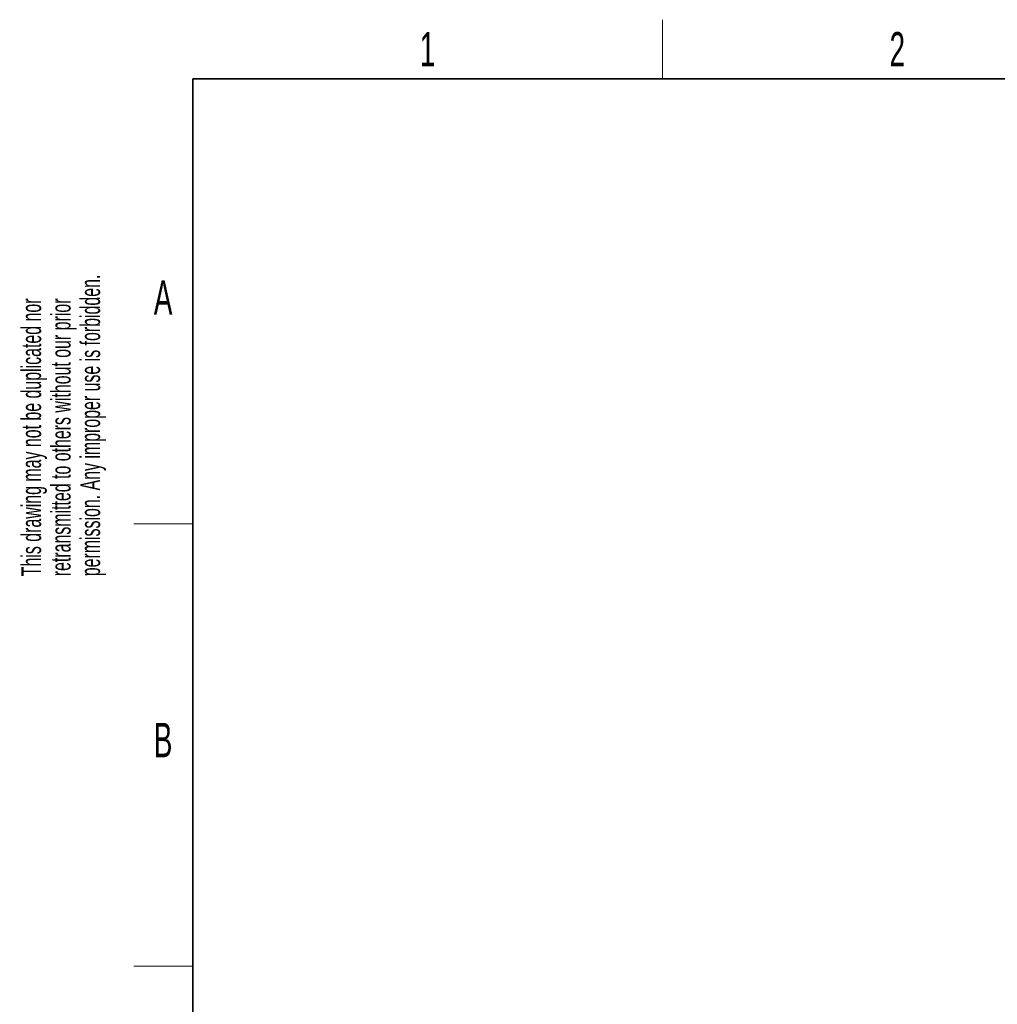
# Paper-space layout 'Blatt5' of a CAD drawing. Header units: millimetres. Extents: x 5 to 418, y 2 to 292.
# Tile 5 of 29: x 8 to 108, y 188 to 288. Entities that reach past the tile are written whole.
import ezdxf

# ---------------------------------------------------------------- set-up
doc = ezdxf.new("R2010")
doc.units = ezdxf.units.MM
doc.layers.add('SLD-0', color=7, linetype='Continuous')
doc.styles.add('SLDTEXTSTYLE1', font='TXT', dxfattribs={"width": 0.605})

psp = doc.layouts.new('Blatt5')

# ---------------------------------------------------------------- linework, layer by layer
at = {"layer": 'SLD-0', "lineweight": 18}
for p, q in [((73.75, 282.5), (73.75, 288.5)), ((20, 237.25), (26, 237.25)), ((20, 192.25), (26, 192.25))]:
    psp.add_line(p, q, dxfattribs=at)
at = {"layer": 'SLD-0', "lineweight": 35}
for p, q in [((408, 282.5), (26, 282.5)), ((26, 282.5), (26, 12))]:
    psp.add_line(p, q, dxfattribs=at)

# ---------------------------------------------------------------- texts
at = {"layer": 'SLD-0', "char_height": 3.5, "attachment_point": 2, "style": 'SLDTEXTSTYLE1'}
for s, insert in [('1', (49.8527, 287.243)), ('2', (97.6027, 287.243)), ('A', (22.9816, 262.0011)), ('B', (22.9816, 217.0011))]:
    psp.add_mtext(s, dxfattribs=dict(at, insert=insert))
at = {"layer": 'SLD-0', "char_height": 2, "attachment_point": 1, "rotation": 90, "style": 'SLDTEXTSTYLE1'}
for s, insert in [('permission. Any improper use is forbidden.', (14.5783, 231.9088)), ('retransmitted to others without our prior', (11.5783, 231.9088)), ('This drawing may not be duplicated nor', (8.5783, 231.9088))]:
    psp.add_mtext(s, dxfattribs=dict(at, insert=insert))

doc.saveas('drawing.dxf')
